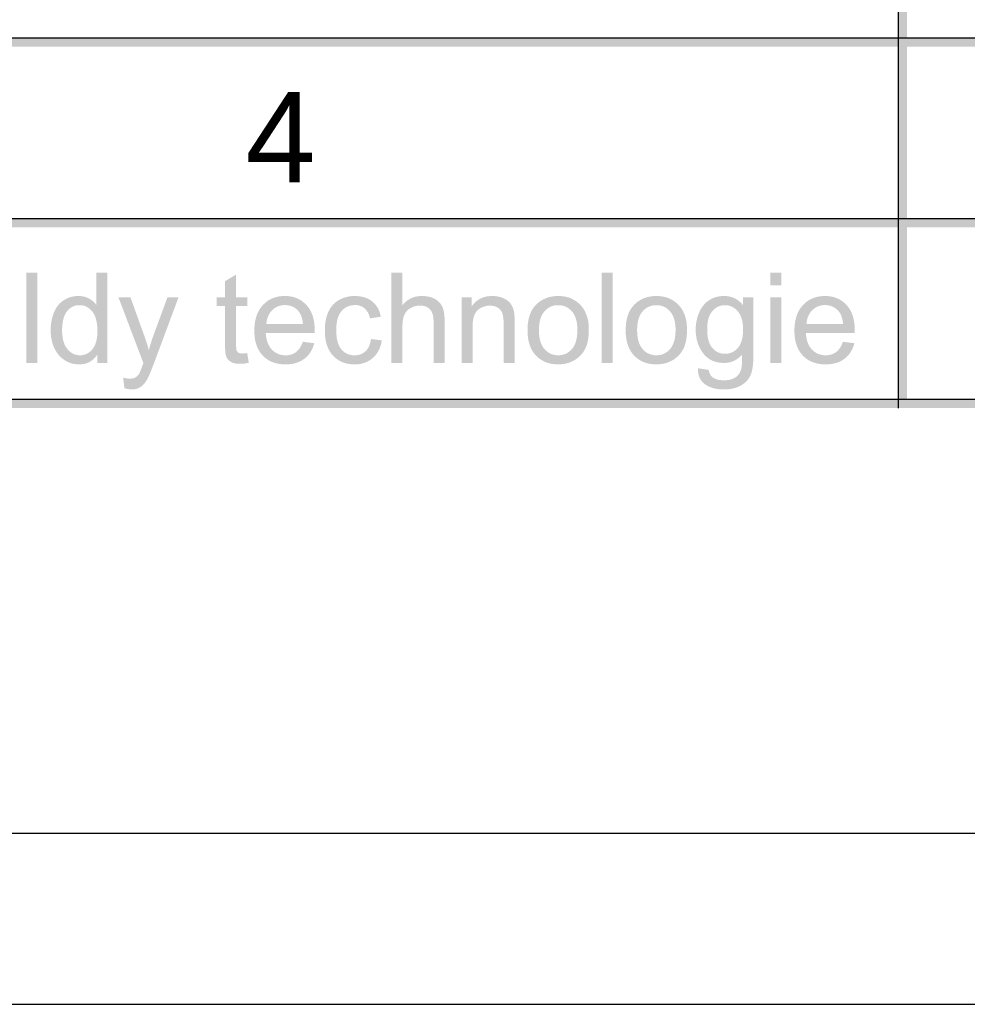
# Model space of a CAD drawing. Header units: millimetres. Extents: x 0 to 78750, y 0 to 63000.
# Tile 13 of 69: x 59898 to 61975, y 0 to 2158. Entities that reach past the tile are written whole.
import ezdxf
from ezdxf.enums import TextEntityAlignment as Align

# ---------------------------------------------------------------- set-up
doc = ezdxf.new("R2010")
doc.units = ezdxf.units.MM
doc.header["$LTSCALE"] = 1000
doc.layers.add('Stěna', color=7, linetype='Continuous', lineweight=35)
doc.styles.add('ARIAL', font='arial.ttf')

msp = doc.modelspace()

# ---------------------------------------------------------------- hatches: boundary and pattern name
at = {"layer": 'Stěna', "linetype": 'Continuous', "lineweight": -3, "transparency": 33554687}
h = msp.add_hatch(color=7, dxfattribs=at)
h.paths.add_polyline_path([(61843.6, 1306.9), (61823.7, 4474.9), (61843.6, 4474.9)], flags=16)
h.paths.add_polyline_path([(61843.6, 1306.9), (61823.7, 1306.9), (61823.7, 4474.9)], flags=16)
for points in [[(63631.5, 2118.7), (63631.5, 2098.9), (46546.6, 2098.9), (46546.6, 2118.7)], [(63631.5, 1722.7), (63631.5, 1702.9), (46546.6, 1702.9), (46546.6, 1722.7)], [(59912.9, 1405.9), (59912.9, 1603.9), (59937.2, 1603.9), (59937.2, 1405.9)], [(60396.9, 1427.6), (60400.4, 1406.1), (60397.8, 1405.6), (60395.4, 1405.2), (60392.9, 1404.8), (60390.7, 1404.5), (60388.4, 1404.2), (60386.2, 1404.1), (60384, 1404), (60382, 1404), (60378.7, 1404), (60375.8, 1404.2), (60372.9, 1404.5), (60370.3, 1405), (60367.7, 1405.5), (60365.5, 1406.3), (60363.3, 1407.1), (60361.5, 1408.2), (60359.7, 1409.2), (60358.1, 1410.4), (60356.6, 1411.6), (60355.3, 1413), (60354, 1414.4), (60353, 1415.9), (60352, 1417.5), (60351.3, 1419.2), (60350.9, 1420), (60350.6, 1421.1), (60350.3, 1422.2), (60350, 1423.5), (60349.7, 1424.9), (60349.5, 1426.4), (60349.2, 1428), (60349, 1429.8), (60348.9, 1431.6), (60348.7, 1433.6), (60348.6, 1435.6), (60348.5, 1437.9), (60348.4, 1440.2), (60348.4, 1442.7), (60348.3, 1445.2), (60348.3, 1447.9), (60348.3, 1530.6), (60330.3, 1530.6), (60330.3, 1549.4), (60348.3, 1549.4), (60348.3, 1585), (60372.6, 1599.6), (60372.6, 1549.4), (60396.9, 1549.4), (60396.9, 1530.6), (60372.6, 1530.6), (60372.6, 1446.5), (60372.6, 1443.9), (60372.7, 1441.8), (60372.8, 1439.6), (60372.9, 1437.9), (60373.1, 1436.3), (60373.3, 1435.1), (60373.6, 1433.8), (60373.9, 1433.1), (60374.5, 1431.6), (60375.6, 1430.4), (60376.6, 1429.2), (60378, 1428.4), (60378.8, 1427.9), (60379.6, 1427.6), (60380.5, 1427.3), (60381.5, 1427), (60382.6, 1426.8), (60383.8, 1426.7), (60385, 1426.6), (60386.3, 1426.6), (60387.3, 1426.6), (60388.5, 1426.7), (60389.6, 1426.7), (60391, 1426.9), (60392.3, 1427), (60393.8, 1427.2), (60395.3, 1427.4)], [(60712.9, 1405.9), (60712.9, 1603.9), (60737.2, 1603.9), (60737.2, 1532.9), (60739.3, 1535.3), (60741.6, 1537.5), (60743.9, 1539.6), (60746.3, 1541.5), (60748.7, 1543.4), (60751.2, 1544.9), (60753.8, 1546.4), (60756.5, 1547.7), (60759.1, 1548.9), (60762, 1549.8), (60764.8, 1550.8), (60767.8, 1551.4), (60770.7, 1552), (60773.8, 1552.3), (60776.9, 1552.6), (60780.2, 1552.6), (60784.1, 1552.6), (60787.9, 1552.2), (60791.6, 1551.8), (60795, 1551), (60798.5, 1550.3), (60801.7, 1549.1), (60804.9, 1547.9), (60807.8, 1546.3), (60810.8, 1544.8), (60813.3, 1542.9), (60815.8, 1541), (60817.9, 1538.9), (60820, 1536.7), (60821.7, 1534.2), (60823.4, 1531.7), (60824.7, 1529), (60825.3, 1527.6), (60825.8, 1526.1), (60826.4, 1524.5), (60826.9, 1522.8), (60827.3, 1521.1), (60827.7, 1519.3), (60828.1, 1517.4), (60828.5, 1515.4), (60828.8, 1513.4), (60829, 1511.2), (60829.2, 1509.1), (60829.4, 1506.7), (60829.6, 1504.4), (60829.6, 1501.9), (60829.7, 1499.5), (60829.7, 1496.8), (60829.7, 1405.9), (60805.4, 1405.9), (60805.4, 1496.8), (60805.4, 1499.1), (60805.3, 1501.2), (60805.2, 1503.3), (60804.9, 1505.3), (60804.7, 1507.3), (60804.3, 1509.1), (60803.9, 1510.9), (60803.4, 1512.6), (60803, 1514.2), (60802.3, 1515.7), (60801.7, 1517.2), (60801, 1518.6), (60800.2, 1519.9), (60799.4, 1521.1), (60798.5, 1522.3), (60797.5, 1523.3), (60796.5, 1524.4), (60795.4, 1525.3), (60794.4, 1526.2), (60793.2, 1527), (60792, 1527.7), (60790.7, 1528.4), (60789.4, 1529), (60788, 1529.6), (60786.6, 1530.1), (60785.1, 1530.5), (60783.6, 1530.9), (60782, 1531.1), (60780.4, 1531.4), (60778.7, 1531.5), (60777, 1531.6), (60775.2, 1531.6), (60772.5, 1531.6), (60769.8, 1531.3), (60767.2, 1530.9), (60764.7, 1530.2), (60762.1, 1529.5), (60759.7, 1528.5), (60757.2, 1527.4), (60754.8, 1526), (60752.5, 1524.6), (60750.4, 1523), (60748.4, 1521.3), (60746.7, 1519.4), (60745, 1517.5), (60743.6, 1515.4), (60742.3, 1513.2), (60741.3, 1510.8), (60740.3, 1508.4), (60739.5, 1505.6), (60738.7, 1502.7), (60738.2, 1499.4), (60737.7, 1496.1), (60737.5, 1492.4), (60737.2, 1488.6), (60737.2, 1484.4), (60737.2, 1405.9)], [(61173.7, 1405.9), (61173.7, 1603.9), (61198, 1603.9), (61198, 1405.9)], [(60127.7, 1350.8), (60125, 1373.7), (60126.9, 1373.1), (60128.8, 1372.7), (60130.7, 1372.3), (60132.4, 1372.1), (60134.1, 1371.8), (60135.7, 1371.7), (60137.4, 1371.5), (60138.8, 1371.5), (60140.9, 1371.5), (60142.7, 1371.7), (60144.5, 1371.9), (60146.1, 1372.2), (60147.7, 1372.5), (60149.2, 1373), (60150.6, 1373.5), (60151.8, 1374.2), (60153, 1374.9), (60154.1, 1375.7), (60155.2, 1376.5), (60156.2, 1377.5), (60157.2, 1378.4), (60158.1, 1379.5), (60159, 1380.6), (60159.7, 1381.8), (60160, 1382.2), (60160.4, 1382.9), (60160.7, 1383.5), (60161.1, 1384.3), (60161.4, 1385.1), (60161.9, 1386), (60162.3, 1387), (60162.7, 1388.1), (60163.2, 1389.3), (60163.7, 1390.6), (60164.2, 1391.9), (60164.8, 1393.3), (60165.3, 1394.8), (60165.9, 1396.4), (60166.5, 1398.1), (60167.2, 1399.9), (60167.5, 1400.9), (60168, 1402.4), (60168.6, 1403.9), (60169.3, 1405.8), (60114.8, 1549.4), (60141.1, 1549.4), (60170.9, 1466.6), (60173.8, 1458.7), (60176.4, 1450.5), (60179, 1442.2), (60181.3, 1433.5), (60183.4, 1441.7), (60185.9, 1449.7), (60188.4, 1457.8), (60191.3, 1465.8), (60222, 1549.4), (60246.3, 1549.4), (60191.9, 1403.4), (60190.8, 1400.5), (60189.7, 1397.8), (60188.7, 1395), (60187.7, 1392.6), (60186.7, 1390.1), (60185.8, 1387.8), (60184.9, 1385.6), (60184.1, 1383.5), (60183.2, 1381.5), (60182.4, 1379.7), (60181.6, 1377.9), (60180.9, 1376.3), (60180.2, 1374.8), (60179.5, 1373.4), (60178.8, 1372.1), (60178.2, 1371), (60176.6, 1368), (60174.8, 1365.4), (60173.1, 1362.8), (60171.2, 1360.6), (60169.4, 1358.4), (60167.4, 1356.6), (60165.4, 1354.8), (60163.3, 1353.4), (60161.2, 1352), (60158.9, 1351), (60156.7, 1349.9), (60154.2, 1349.2), (60151.7, 1348.5), (60149, 1348.2), (60146.2, 1347.8), (60143.3, 1347.8), (60141.6, 1347.8), (60139.7, 1348), (60137.9, 1348.2), (60135.9, 1348.6), (60134, 1348.9), (60131.9, 1349.5), (60129.8, 1350.1)], [(60668.2, 1458.4), (60692.1, 1455.3), (60691.6, 1452.2), (60690.9, 1449.3), (60690.2, 1446.4), (60689.4, 1443.6), (60688.5, 1440.9), (60687.4, 1438.3), (60686.4, 1435.7), (60685.1, 1433.3), (60683.9, 1430.9), (60682.4, 1428.7), (60681, 1426.4), (60679.3, 1424.3), (60677.7, 1422.3), (60675.9, 1420.3), (60674, 1418.4), (60672, 1416.7), (60670, 1415), (60667.9, 1413.4), (60665.7, 1411.9), (60663.5, 1410.6), (60661.2, 1409.3), (60658.9, 1408.2), (60656.5, 1407.1), (60654, 1406.2), (60651.6, 1405.4), (60649, 1404.7), (60646.4, 1404.1), (60643.7, 1403.6), (60641, 1403.2), (60638.1, 1403), (60635.3, 1402.8), (60632.4, 1402.8), (60628.7, 1402.8), (60625.2, 1403.1), (60621.7, 1403.4), (60618.4, 1404), (60615.1, 1404.6), (60611.9, 1405.5), (60608.8, 1406.4), (60605.8, 1407.6), (60602.9, 1408.8), (60600.1, 1410.3), (60597.3, 1411.8), (60594.7, 1413.6), (60592.1, 1415.4), (60589.7, 1417.5), (60587.3, 1419.6), (60585, 1422), (60582.8, 1424.4), (60580.8, 1427.1), (60578.9, 1429.7), (60577.2, 1432.7), (60575.5, 1435.6), (60574.1, 1438.8), (60572.7, 1442), (60571.6, 1445.4), (60570.5, 1448.8), (60569.7, 1452.6), (60568.8, 1456.3), (60568.2, 1460.2), (60567.7, 1464.2), (60567.4, 1468.4), (60567.1, 1472.7), (60567.1, 1477.1), (60567.1, 1483), (60567.6, 1488.4), (60568.1, 1493.8), (60569.1, 1498.9), (60570, 1504), (60571.5, 1508.7), (60572.9, 1513.4), (60574.8, 1517.8), (60575.8, 1520), (60576.9, 1522), (60578, 1524), (60579.2, 1525.9), (60580.4, 1527.9), (60581.7, 1529.6), (60583.1, 1531.4), (60584.5, 1533), (60586, 1534.7), (60587.6, 1536.1), (60589.2, 1537.7), (60590.9, 1539), (60592.6, 1540.4), (60594.5, 1541.6), (60596.3, 1542.8), (60598.3, 1543.9), (60602.2, 1546.1), (60606.3, 1547.7), (60610.4, 1549.3), (60614.7, 1550.4), (60619, 1551.5), (60623.4, 1552.1), (60627.9, 1552.6), (60632.5, 1552.6), (60635.5, 1552.6), (60638.2, 1552.4), (60641, 1552.2), (60643.7, 1551.9), (60646.3, 1551.5), (60648.9, 1551), (60651.4, 1550.4), (60653.8, 1549.7), (60656.2, 1548.9), (60658.4, 1548), (60660.7, 1547.1), (60662.8, 1546), (60664.9, 1544.9), (60666.9, 1543.6), (60668.9, 1542.3), (60670.8, 1540.8), (60672.6, 1539.3), (60674.3, 1537.7), (60676, 1536), (60677.5, 1534.3), (60679.1, 1532.5), (60680.4, 1530.5), (60681.8, 1528.6), (60683, 1526.5), (60684.2, 1524.4), (60685.2, 1522.1), (60686.2, 1519.9), (60687.1, 1517.5), (60687.9, 1515), (60688.6, 1512.5), (60689.3, 1509.9), (60689.8, 1507.2), (60666.1, 1503.6), (60665.3, 1507.2), (60664.1, 1510.4), (60662.9, 1513.5), (60661.5, 1516.3), (60660, 1519), (60658.1, 1521.3), (60656.3, 1523.5), (60654.2, 1525.4), (60652, 1527.2), (60649.7, 1528.6), (60647.3, 1530), (60644.7, 1530.9), (60642.1, 1531.8), (60639.3, 1532.2), (60636.5, 1532.7), (60633.5, 1532.7), (60631.2, 1532.7), (60629, 1532.5), (60626.8, 1532.3), (60624.7, 1531.9), (60622.6, 1531.5), (60620.7, 1530.8), (60618.7, 1530.2), (60616.8, 1529.4), (60615, 1528.6), (60613.2, 1527.5), (60611.5, 1526.5), (60609.8, 1525.3), (60608.2, 1524), (60606.6, 1522.6), (60605.1, 1521.2), (60603.7, 1519.5), (60602.2, 1517.9), (60601, 1516), (60599.7, 1514.1), (60598.6, 1512), (60597.6, 1509.8), (60596.7, 1507.5), (60595.8, 1505.1), (60595, 1502.5), (60594.3, 1499.9), (60593.8, 1497.1), (60593.3, 1494.2), (60592.9, 1491.1), (60592.5, 1488), (60592.4, 1484.7), (60592.2, 1481.4), (60592.2, 1477.8), (60592.2, 1474.2), (60592.4, 1470.8), (60592.5, 1467.5), (60592.9, 1464.3), (60593.2, 1461.2), (60593.7, 1458.4), (60594.3, 1455.5), (60595, 1452.9), (60595.6, 1450.2), (60596.5, 1447.8), (60597.4, 1445.5), (60598.4, 1443.3), (60599.5, 1441.2), (60600.7, 1439.3), (60601.9, 1437.4), (60603.3, 1435.8), (60604.6, 1434.2), (60606.1, 1432.7), (60607.6, 1431.3), (60609.2, 1430.1), (60610.8, 1428.8), (60612.5, 1427.8), (60614.2, 1426.8), (60616, 1426), (60617.8, 1425.1), (60619.7, 1424.5), (60621.7, 1423.9), (60623.7, 1423.5), (60625.7, 1423.1), (60627.8, 1422.9), (60629.9, 1422.7), (60632.2, 1422.7), (60634, 1422.7), (60635.7, 1422.8), (60637.4, 1423), (60639, 1423.2), (60640.7, 1423.5), (60642.3, 1423.9), (60643.8, 1424.3), (60645.3, 1424.9), (60646.8, 1425.4), (60648.2, 1426.1), (60649.6, 1426.8), (60651, 1427.6), (60652.3, 1428.4), (60653.6, 1429.4), (60654.9, 1430.4), (60656.1, 1431.5), (60657.3, 1432.5), (60658.4, 1433.8), (60659.5, 1435), (60660.4, 1436.4), (60661.4, 1437.8), (60662.3, 1439.4), (60663.2, 1440.9), (60663.9, 1442.6), (60664.7, 1444.3), (60665.3, 1446.1), (60666, 1447.9), (60666.5, 1449.9), (60667.1, 1451.9), (60667.5, 1454), (60667.9, 1456.2)], [(60866.7, 1405.9), (60866.7, 1549.4), (60888.6, 1549.4), (60888.6, 1529), (60890.6, 1532), (60892.7, 1534.6), (60894.9, 1537.2), (60897.4, 1539.4), (60899.8, 1541.6), (60902.4, 1543.4), (60905, 1545.2), (60907.9, 1546.7), (60910.7, 1548.2), (60913.8, 1549.3), (60916.9, 1550.4), (60920.2, 1551.1), (60923.5, 1551.9), (60927, 1552.2), (60930.5, 1552.6), (60934.2, 1552.6), (60937.4, 1552.6), (60940.6, 1552.3), (60943.7, 1552), (60946.6, 1551.5), (60949.6, 1550.9), (60952.5, 1550), (60955.3, 1549.1), (60958, 1548), (60960.7, 1546.8), (60963.1, 1545.4), (60965.5, 1544.1), (60967.5, 1542.6), (60969.6, 1541), (60971.2, 1539.3), (60972.9, 1537.6), (60974.3, 1535.7), (60975.6, 1533.8), (60976.8, 1531.8), (60977.9, 1529.7), (60978.9, 1527.5), (60979.8, 1525.2), (60980.6, 1522.8), (60981.3, 1520.4), (60981.9, 1517.8), (60982, 1516.9), (60982.2, 1515.9), (60982.3, 1514.9), (60982.4, 1513.8), (60982.6, 1512.6), (60982.7, 1511.3), (60982.8, 1510), (60982.9, 1508.5), (60982.9, 1507), (60983, 1505.4), (60983.1, 1503.7), (60983.1, 1501.9), (60983.2, 1500.1), (60983.2, 1498.2), (60983.2, 1496.2), (60983.2, 1494.1), (60983.2, 1405.9), (60958.9, 1405.9), (60958.9, 1493.1), (60958.9, 1496.9), (60958.7, 1500.1), (60958.6, 1503.3), (60958.2, 1506.1), (60957.8, 1508.9), (60957.3, 1511.2), (60956.8, 1513.5), (60956.1, 1515.4), (60955.4, 1517.2), (60954.4, 1518.8), (60953.4, 1520.5), (60952.1, 1522), (60950.9, 1523.4), (60949.3, 1524.7), (60947.8, 1526), (60946, 1527.1), (60944.2, 1528.2), (60942.2, 1529), (60940.3, 1529.8), (60938.2, 1530.4), (60936, 1530.9), (60933.8, 1531.2), (60931.5, 1531.5), (60929.1, 1531.5), (60927.1, 1531.5), (60925.3, 1531.3), (60923.4, 1531.2), (60921.6, 1530.9), (60919.8, 1530.6), (60918, 1530.1), (60916.3, 1529.6), (60914.6, 1529), (60912.9, 1528.4), (60911.3, 1527.6), (60909.7, 1526.9), (60908.2, 1525.9), (60906.6, 1525), (60905.2, 1523.9), (60903.7, 1522.9), (60902.3, 1521.6), (60900.9, 1520.4), (60899.6, 1518.9), (60898.4, 1517.4), (60897.3, 1515.6), (60896.3, 1513.8), (60895.4, 1511.8), (60894.5, 1509.7), (60893.8, 1507.4), (60893.1, 1505), (60892.6, 1502.4), (60892.1, 1499.8), (60891.7, 1496.9), (60891.3, 1494), (60891.2, 1490.8), (60891, 1487.7), (60891, 1484.2), (60891, 1405.9)], [(63631.5, 1326.7), (63631.5, 1306.9), (46546.6, 1306.9), (46546.6, 1326.7)]]:
    msp.add_hatch(color=7, dxfattribs=at).paths.add_polyline_path(points, flags=16)
h = msp.add_hatch(color=7, dxfattribs=at)
h.paths.add_polyline_path([(60068.1, 1405.9), (60068.1, 1424), (60066.4, 1421.4), (60064.4, 1419), (60062.5, 1416.7), (60060.4, 1414.7), (60058.3, 1412.7), (60056, 1411.1), (60053.7, 1409.4), (60051.2, 1408.1), (60048.7, 1406.7), (60046, 1405.8), (60043.3, 1404.7), (60040.4, 1404.1), (60037.5, 1403.4), (60034.4, 1403.1), (60031.2, 1402.8), (60027.9, 1402.8), (60025.8, 1402.8), (60023.7, 1402.9), (60021.6, 1403.1), (60019.5, 1403.4), (60017.5, 1403.6), (60015.5, 1404.1), (60013.4, 1404.5), (60011.5, 1405.1), (60009.5, 1405.7), (60007.6, 1406.4), (60005.6, 1407.2), (60003.8, 1408.1), (60001.9, 1409), (60000, 1410), (59998.2, 1411), (59996.4, 1412.2), (59994.6, 1413.4), (59992.9, 1414.7), (59991.2, 1416), (59989.6, 1417.4), (59988, 1418.8), (59986.5, 1420.3), (59985, 1421.9), (59983.6, 1423.5), (59982.2, 1425.2), (59980.9, 1427), (59979.6, 1428.7), (59978.4, 1430.6), (59977.3, 1432.5), (59976.2, 1434.5), (59975.1, 1436.5), (59974.1, 1438.6), (59972.1, 1442.8), (59970.6, 1447.4), (59969.2, 1451.9), (59968.2, 1456.8), (59967.2, 1461.7), (59966.7, 1466.9), (59966.2, 1472), (59966.2, 1477.6), (59966.2, 1482.9), (59966.6, 1488), (59967.1, 1493.2), (59968, 1498), (59968.9, 1502.9), (59970.2, 1507.5), (59971.6, 1512.1), (59973.3, 1516.5), (59974.2, 1518.7), (59975.2, 1520.7), (59976.2, 1522.8), (59977.4, 1524.7), (59978.5, 1526.7), (59979.7, 1528.5), (59980.9, 1530.3), (59982.3, 1531.9), (59983.6, 1533.6), (59985.1, 1535.2), (59986.5, 1536.7), (59988.1, 1538.1), (59989.6, 1539.6), (59991.3, 1540.8), (59993, 1542.1), (59994.8, 1543.3), (59996.6, 1544.5), (59998.4, 1545.5), (60000.2, 1546.5), (60002.1, 1547.4), (60004, 1548.2), (60006, 1549), (60007.9, 1549.7), (60009.9, 1550.3), (60011.9, 1550.9), (60014, 1551.3), (60016, 1551.7), (60018.1, 1552), (60020.2, 1552.3), (60022.4, 1552.5), (60024.5, 1552.6), (60026.7, 1552.6), (60030, 1552.6), (60033, 1552.3), (60036.1, 1551.9), (60039, 1551.3), (60041.9, 1550.6), (60044.6, 1549.5), (60047.3, 1548.5), (60049.8, 1547.2), (60052.3, 1545.8), (60054.6, 1544.2), (60056.9, 1542.7), (60059, 1540.9), (60061, 1539.1), (60062.8, 1537.1), (60064.7, 1535.1), (60066.2, 1532.9), (60066.2, 1603.9), (60090.5, 1603.9), (60090.5, 1405.9)], flags=16)
h.paths.add_polyline_path([(59991.2, 1477.5), (59991.2, 1474.1), (59991.4, 1470.9), (59991.6, 1467.6), (59992, 1464.6), (59992.3, 1461.6), (59992.9, 1458.8), (59993.4, 1456), (59994.1, 1453.5), (59994.9, 1450.9), (59995.8, 1448.5), (59996.7, 1446.2), (59997.8, 1444), (59998.9, 1441.9), (60000.1, 1440), (60001.4, 1438), (60002.9, 1436.3), (60004.3, 1434.6), (60005.8, 1433.1), (60007.3, 1431.6), (60008.9, 1430.4), (60010.5, 1429.1), (60012.2, 1428), (60013.8, 1426.9), (60015.5, 1426.1), (60017.2, 1425.2), (60019, 1424.6), (60020.8, 1424), (60022.6, 1423.5), (60024.5, 1423.1), (60026.4, 1422.9), (60028.3, 1422.7), (60030.3, 1422.7), (60032.3, 1422.7), (60034.2, 1422.9), (60036.1, 1423.1), (60038, 1423.5), (60039.8, 1423.9), (60041.6, 1424.5), (60043.3, 1425.1), (60045, 1425.9), (60046.7, 1426.8), (60048.3, 1427.8), (60050, 1428.8), (60051.5, 1430), (60053, 1431.2), (60054.5, 1432.7), (60056, 1434.1), (60057.4, 1435.7), (60058.8, 1437.4), (60060, 1439.2), (60061.2, 1441), (60062.2, 1443.1), (60063.3, 1445.2), (60064.2, 1447.4), (60065, 1449.7), (60065.7, 1452.2), (60066.4, 1454.7), (60066.9, 1457.4), (60067.5, 1460.1), (60067.8, 1463), (60068.2, 1465.9), (60068.3, 1469), (60068.5, 1472.2), (60068.5, 1475.5), (60068.5, 1479.2), (60068.3, 1482.6), (60068.2, 1486.1), (60067.8, 1489.3), (60067.5, 1492.5), (60066.9, 1495.4), (60066.4, 1498.4), (60065.7, 1501.1), (60065, 1503.8), (60064.1, 1506.2), (60063.2, 1508.7), (60062.1, 1510.9), (60061.1, 1513.1), (60059.8, 1515.1), (60058.6, 1517), (60057.2, 1518.8), (60055.7, 1520.5), (60054.2, 1522), (60052.7, 1523.5), (60051.2, 1524.8), (60049.6, 1526.1), (60047.9, 1527.2), (60046.2, 1528.2), (60044.5, 1529.1), (60042.8, 1530), (60040.9, 1530.6), (60039.1, 1531.3), (60037.2, 1531.7), (60035.3, 1532.1), (60033.3, 1532.3), (60031.3, 1532.5), (60029.2, 1532.5), (60027.2, 1532.5), (60025.2, 1532.3), (60023.3, 1532.1), (60021.4, 1531.7), (60019.6, 1531.3), (60017.8, 1530.7), (60016, 1530.1), (60014.3, 1529.2), (60012.6, 1528.4), (60011, 1527.4), (60009.4, 1526.3), (60007.9, 1525.1), (60006.4, 1523.9), (60004.9, 1522.4), (60003.5, 1521), (60002.1, 1519.3), (60000.8, 1517.6), (59999.6, 1515.8), (59998.4, 1513.9), (59997.4, 1511.7), (59996.3, 1509.6), (59995.5, 1507.2), (59994.6, 1504.8), (59994, 1502.2), (59993.3, 1499.6), (59992.8, 1496.8), (59992.3, 1493.9), (59991.9, 1490.8), (59991.6, 1487.8), (59991.4, 1484.4), (59991.2, 1481.1)])
h = msp.add_hatch(color=7, dxfattribs=at)
h.paths.add_polyline_path([(61543.4, 1576), (61543.4, 1603.9), (61567.7, 1603.9), (61567.7, 1576)], flags=16)
h.paths.add_polyline_path([(61543.4, 1405.9), (61543.4, 1549.4), (61567.7, 1549.4), (61567.7, 1405.9)], flags=16)
h = msp.add_hatch(color=7, dxfattribs=at)
h.paths.add_polyline_path([(60518.9, 1452.3), (60544, 1449.1), (60543.2, 1446.3), (60542.3, 1443.7), (60541.4, 1441.1), (60540.4, 1438.7), (60539.3, 1436.3), (60538.1, 1434), (60536.9, 1431.7), (60535.5, 1429.5), (60534.1, 1427.4), (60532.6, 1425.4), (60531.1, 1423.4), (60529.4, 1421.6), (60527.7, 1419.8), (60525.8, 1418.1), (60524, 1416.4), (60522, 1414.9), (60520, 1413.4), (60517.8, 1412.1), (60515.7, 1410.7), (60513.4, 1409.6), (60511.1, 1408.5), (60508.7, 1407.5), (60506.2, 1406.6), (60503.7, 1405.8), (60501.1, 1405), (60498.4, 1404.5), (60495.7, 1403.9), (60492.9, 1403.5), (60490, 1403.1), (60487, 1402.9), (60484, 1402.8), (60480.9, 1402.8), (60477, 1402.8), (60473.3, 1403.1), (60469.5, 1403.4), (60466, 1404), (60462.5, 1404.6), (60459.2, 1405.5), (60455.8, 1406.4), (60452.7, 1407.6), (60449.6, 1408.8), (60446.7, 1410.3), (60443.8, 1411.8), (60441.1, 1413.7), (60438.3, 1415.5), (60435.8, 1417.6), (60433.3, 1419.7), (60431, 1422.1), (60428.7, 1424.6), (60426.7, 1427.2), (60424.7, 1429.9), (60423, 1432.8), (60421.2, 1435.7), (60419.8, 1438.9), (60418.4, 1442), (60417.2, 1445.4), (60416.1, 1448.8), (60415.2, 1452.4), (60414.3, 1456.1), (60413.7, 1460), (60413.2, 1463.9), (60412.9, 1468), (60412.6, 1472.1), (60412.6, 1476.5), (60412.6, 1481), (60412.9, 1485.3), (60413.2, 1489.5), (60413.8, 1493.6), (60414.3, 1497.6), (60415.2, 1501.3), (60416.1, 1505.1), (60417.3, 1508.6), (60418.4, 1512.1), (60419.9, 1515.4), (60421.3, 1518.6), (60423.1, 1521.6), (60424.8, 1524.6), (60426.9, 1527.4), (60428.9, 1530.1), (60431.2, 1532.6), (60433.6, 1535.1), (60436.1, 1537.3), (60438.6, 1539.5), (60441.2, 1541.4), (60443.9, 1543.3), (60446.8, 1544.8), (60449.6, 1546.4), (60452.6, 1547.6), (60455.7, 1548.9), (60458.9, 1549.8), (60462, 1550.7), (60465.4, 1551.4), (60468.8, 1552), (60472.3, 1552.3), (60475.9, 1552.6), (60479.6, 1552.6), (60483.2, 1552.6), (60486.6, 1552.3), (60490, 1552), (60493.3, 1551.4), (60496.6, 1550.8), (60499.7, 1549.9), (60502.8, 1548.9), (60505.7, 1547.7), (60508.6, 1546.5), (60511.4, 1545), (60514.2, 1543.4), (60516.8, 1541.6), (60519.4, 1539.8), (60521.8, 1537.6), (60524.3, 1535.5), (60526.6, 1533), (60528.8, 1530.6), (60530.8, 1527.9), (60532.8, 1525.2), (60534.5, 1522.2), (60536.2, 1519.3), (60537.7, 1516.1), (60539.1, 1512.9), (60540.2, 1509.5), (60541.4, 1506), (60542.2, 1502.3), (60543.1, 1498.6), (60543.7, 1494.7), (60544.2, 1490.7), (60544.5, 1486.5), (60544.8, 1482.3), (60544.8, 1477.9), (60544.8, 1476.8), (60544.8, 1475.2), (60544.7, 1473.6), (60544.7, 1471.4), (60437.6, 1471.4), (60437.8, 1468.5), (60438.2, 1465.7), (60438.5, 1462.9), (60439, 1460.3), (60439.5, 1457.7), (60440.2, 1455.3), (60440.8, 1452.8), (60441.7, 1450.6), (60442.5, 1448.3), (60443.5, 1446.2), (60444.5, 1444.1), (60445.7, 1442.2), (60446.8, 1440.3), (60448.2, 1438.5), (60449.5, 1436.8), (60451, 1435.2), (60452.5, 1433.7), (60454.1, 1432.3), (60455.7, 1430.9), (60457.4, 1429.7), (60459.1, 1428.6), (60460.9, 1427.6), (60462.7, 1426.6), (60464.5, 1425.8), (60466.4, 1425), (60468.4, 1424.4), (60470.3, 1423.9), (60472.4, 1423.5), (60474.5, 1423.1), (60476.6, 1422.9), (60478.8, 1422.7), (60481, 1422.7), (60484.4, 1422.7), (60487.5, 1423.1), (60490.6, 1423.6), (60493.4, 1424.4), (60496.3, 1425.3), (60498.9, 1426.6), (60501.5, 1428), (60503.9, 1429.7), (60506.2, 1431.5), (60508.4, 1433.8), (60510.5, 1436.1), (60512.3, 1438.9), (60514.2, 1441.7), (60515.9, 1445.1), (60517.5, 1448.4)], flags=16)
h.paths.add_polyline_path([(60439, 1491.3), (60519.1, 1491.3), (60518.9, 1493.6), (60518.6, 1495.7), (60518.3, 1497.9), (60518, 1499.9), (60517.6, 1501.8), (60517.1, 1503.7), (60516.6, 1505.5), (60516, 1507.2), (60515.5, 1508.9), (60514.8, 1510.5), (60514.1, 1512.1), (60513.4, 1513.5), (60512.6, 1514.9), (60511.7, 1516.2), (60510.9, 1517.5), (60509.9, 1518.6), (60508.5, 1520.4), (60506.9, 1521.9), (60505.4, 1523.4), (60503.7, 1524.8), (60502, 1526.1), (60500.3, 1527.2), (60498.5, 1528.3), (60496.6, 1529.2), (60494.7, 1530), (60492.7, 1530.7), (60490.7, 1531.4), (60488.6, 1531.8), (60486.5, 1532.3), (60484.3, 1532.5), (60482.1, 1532.7), (60479.8, 1532.7), (60477.7, 1532.7), (60475.7, 1532.5), (60473.7, 1532.3), (60471.8, 1532), (60469.8, 1531.6), (60468, 1531.1), (60466.1, 1530.6), (60464.4, 1529.9), (60462.6, 1529.2), (60461, 1528.3), (60459.3, 1527.4), (60457.7, 1526.4), (60456.1, 1525.3), (60454.6, 1524.1), (60453.1, 1522.8), (60451.6, 1521.4), (60450.2, 1520), (60448.9, 1518.5), (60447.7, 1517), (60446.6, 1515.3), (60445.5, 1513.7), (60444.5, 1511.9), (60443.6, 1510.2), (60442.8, 1508.3), (60442, 1506.4), (60441.4, 1504.4), (60440.7, 1502.4), (60440.3, 1500.3), (60439.8, 1498.2), (60439.5, 1495.9), (60439.2, 1493.7)])
h = msp.add_hatch(color=7, dxfattribs=at)
h.paths.add_polyline_path([(61011.4, 1477.7), (61011.4, 1482.7), (61011.8, 1487.3), (61012.1, 1492), (61012.8, 1496.3), (61013.5, 1500.6), (61014.5, 1504.7), (61015.6, 1508.7), (61017, 1512.4), (61018.3, 1516), (61020.1, 1519.4), (61021.8, 1522.8), (61023.9, 1525.8), (61025.9, 1528.8), (61028.4, 1531.6), (61030.8, 1534.3), (61033.6, 1536.7), (61035.9, 1538.7), (61038.3, 1540.4), (61040.7, 1542.2), (61043.3, 1543.7), (61045.9, 1545.1), (61048.6, 1546.4), (61051.3, 1547.6), (61054.1, 1548.6), (61056.9, 1549.6), (61059.8, 1550.4), (61062.8, 1551.1), (61065.9, 1551.6), (61068.9, 1552.1), (61072.1, 1552.4), (61075.3, 1552.6), (61078.6, 1552.6), (61082.3, 1552.6), (61085.9, 1552.3), (61089.4, 1552), (61092.8, 1551.4), (61096.1, 1550.8), (61099.3, 1549.9), (61102.5, 1549), (61105.5, 1547.8), (61108.5, 1546.6), (61111.4, 1545), (61114.2, 1543.5), (61116.9, 1541.7), (61119.6, 1539.9), (61122.1, 1537.8), (61124.6, 1535.7), (61127, 1533.2), (61129.3, 1530.8), (61131.4, 1528.2), (61133.4, 1525.5), (61135.2, 1522.6), (61136.9, 1519.8), (61138.4, 1516.6), (61139.9, 1513.5), (61141, 1510.2), (61142.2, 1506.8), (61143.1, 1503.3), (61144, 1499.7), (61144.6, 1495.9), (61145.2, 1492.1), (61145.4, 1488), (61145.7, 1484), (61145.7, 1479.7), (61145.7, 1476.3), (61145.6, 1473), (61145.5, 1469.7), (61145.2, 1466.6), (61145, 1463.5), (61144.6, 1460.6), (61144.2, 1457.7), (61143.7, 1455), (61143.1, 1452.3), (61142.5, 1449.7), (61141.8, 1447.2), (61141.1, 1444.8), (61140.3, 1442.5), (61139.4, 1440.3), (61138.5, 1438.2), (61137.4, 1436.2), (61136.4, 1434.2), (61135.2, 1432.3), (61134.1, 1430.4), (61132.8, 1428.7), (61131.5, 1426.9), (61130.1, 1425.3), (61128.8, 1423.6), (61127.2, 1422.1), (61125.7, 1420.5), (61124.1, 1419.1), (61122.5, 1417.7), (61120.7, 1416.4), (61119, 1415), (61117.1, 1413.8), (61115.3, 1412.6), (61113.3, 1411.5), (61109.3, 1409.3), (61105.2, 1407.7), (61101, 1406), (61096.7, 1404.9), (61092.4, 1403.9), (61087.8, 1403.3), (61083.3, 1402.8), (61078.6, 1402.8), (61074.9, 1402.8), (61071.3, 1403.1), (61067.7, 1403.4), (61064.3, 1404), (61060.9, 1404.6), (61057.7, 1405.5), (61054.5, 1406.4), (61051.4, 1407.6), (61048.4, 1408.8), (61045.5, 1410.3), (61042.7, 1411.8), (61040, 1413.6), (61037.3, 1415.4), (61034.8, 1417.5), (61032.3, 1419.7), (61030, 1422.1), (61027.7, 1424.5), (61025.6, 1427.2), (61023.6, 1429.8), (61021.9, 1432.8), (61020.1, 1435.7), (61018.7, 1438.9), (61017.2, 1442.1), (61016.1, 1445.6), (61014.9, 1449.1), (61014, 1452.8), (61013.2, 1456.6), (61012.6, 1460.6), (61012, 1464.6), (61011.7, 1468.9), (61011.4, 1473.1)], flags=16)
h.paths.add_polyline_path([(61036.5, 1477.7), (61036.5, 1474.2), (61036.7, 1471), (61036.8, 1467.8), (61037.2, 1464.8), (61037.6, 1461.7), (61038.2, 1459), (61038.7, 1456.2), (61039.5, 1453.6), (61040.2, 1451), (61041.2, 1448.6), (61042.1, 1446.3), (61043.2, 1444.1), (61044.3, 1442), (61045.7, 1440), (61047, 1438.1), (61048.5, 1436.4), (61050, 1434.7), (61051.6, 1433.2), (61053.2, 1431.7), (61054.8, 1430.4), (61056.5, 1429.1), (61058.3, 1428), (61060.1, 1427), (61062, 1426.1), (61063.9, 1425.3), (61065.9, 1424.6), (61067.9, 1424), (61069.9, 1423.5), (61072, 1423.1), (61074.2, 1422.9), (61076.4, 1422.7), (61078.6, 1422.7), (61080.9, 1422.7), (61083.1, 1422.9), (61085.2, 1423.1), (61087.3, 1423.5), (61089.4, 1424), (61091.3, 1424.6), (61093.3, 1425.3), (61095.2, 1426.1), (61097.1, 1427), (61098.8, 1428.1), (61100.6, 1429.1), (61102.3, 1430.4), (61104, 1431.7), (61105.6, 1433.2), (61107.2, 1434.7), (61108.7, 1436.5), (61110.2, 1438.2), (61111.5, 1440.1), (61112.8, 1442.1), (61113.9, 1444.3), (61115.1, 1446.4), (61116, 1448.8), (61116.9, 1451.2), (61117.7, 1453.9), (61118.4, 1456.5), (61119, 1459.3), (61119.6, 1462.2), (61119.9, 1465.3), (61120.3, 1468.4), (61120.5, 1471.7), (61120.7, 1475), (61120.7, 1478.5), (61120.7, 1481.8), (61120.5, 1484.9), (61120.3, 1488.1), (61119.9, 1491), (61119.6, 1493.9), (61119, 1496.6), (61118.4, 1499.4), (61117.7, 1501.9), (61116.9, 1504.4), (61116, 1506.7), (61115, 1509), (61113.9, 1511.2), (61112.8, 1513.3), (61111.5, 1515.2), (61110.1, 1517.1), (61108.6, 1518.8), (61107.1, 1520.5), (61105.5, 1522), (61103.9, 1523.5), (61102.2, 1524.8), (61100.5, 1526.1), (61098.8, 1527.2), (61097, 1528.3), (61095.1, 1529.1), (61093.2, 1530), (61091.3, 1530.6), (61089.3, 1531.3), (61087.2, 1531.7), (61085.2, 1532.1), (61083, 1532.3), (61080.9, 1532.5), (61078.6, 1532.5), (61076.4, 1532.5), (61074.2, 1532.3), (61072, 1532.1), (61069.9, 1531.7), (61067.9, 1531.3), (61065.9, 1530.6), (61063.9, 1530), (61062, 1529.1), (61060.1, 1528.3), (61058.3, 1527.2), (61056.5, 1526.1), (61054.8, 1524.9), (61053.2, 1523.6), (61051.6, 1522.1), (61050, 1520.6), (61048.5, 1518.9), (61047, 1517.2), (61045.7, 1515.3), (61044.3, 1513.3), (61043.2, 1511.2), (61042.1, 1509.1), (61041.2, 1506.7), (61040.2, 1504.3), (61039.5, 1501.8), (61038.7, 1499.2), (61038.2, 1496.4), (61037.6, 1493.6), (61037.2, 1490.6), (61036.8, 1487.6), (61036.7, 1484.4), (61036.5, 1481.1)])
h = msp.add_hatch(color=7, dxfattribs=at)
h.paths.add_polyline_path([(61226.6, 1477.7), (61226.6, 1482.7), (61227, 1487.3), (61227.3, 1492), (61228, 1496.3), (61228.7, 1500.6), (61229.7, 1504.7), (61230.8, 1508.7), (61232.2, 1512.4), (61233.5, 1516), (61235.3, 1519.4), (61237, 1522.8), (61239.1, 1525.8), (61241.2, 1528.8), (61243.6, 1531.6), (61246, 1534.3), (61248.8, 1536.7), (61251.1, 1538.7), (61253.5, 1540.4), (61256, 1542.2), (61258.5, 1543.7), (61261.1, 1545.1), (61263.8, 1546.4), (61266.5, 1547.6), (61269.3, 1548.6), (61272.1, 1549.6), (61275, 1550.4), (61278, 1551.1), (61281.1, 1551.6), (61284.1, 1552.1), (61287.3, 1552.4), (61290.5, 1552.6), (61293.9, 1552.6), (61297.5, 1552.6), (61301.1, 1552.3), (61304.6, 1552), (61308, 1551.4), (61311.3, 1550.8), (61314.5, 1549.9), (61317.7, 1549), (61320.7, 1547.8), (61323.7, 1546.6), (61326.6, 1545), (61329.4, 1543.5), (61332.1, 1541.7), (61334.8, 1539.9), (61337.3, 1537.8), (61339.8, 1535.7), (61342.2, 1533.2), (61344.5, 1530.8), (61346.6, 1528.2), (61348.6, 1525.5), (61350.4, 1522.6), (61352.1, 1519.8), (61353.6, 1516.6), (61355.1, 1513.5), (61356.2, 1510.2), (61357.4, 1506.8), (61358.3, 1503.3), (61359.2, 1499.7), (61359.8, 1495.9), (61360.4, 1492.1), (61360.6, 1488), (61360.9, 1484), (61360.9, 1479.7), (61360.9, 1476.3), (61360.8, 1473), (61360.7, 1469.7), (61360.4, 1466.6), (61360.2, 1463.5), (61359.8, 1460.6), (61359.4, 1457.7), (61358.9, 1455), (61358.3, 1452.3), (61357.7, 1449.7), (61357, 1447.2), (61356.3, 1444.8), (61355.5, 1442.5), (61354.6, 1440.3), (61353.7, 1438.2), (61352.6, 1436.2), (61351.6, 1434.2), (61350.4, 1432.3), (61349.3, 1430.4), (61348, 1428.7), (61346.7, 1426.9), (61345.3, 1425.3), (61344, 1423.6), (61342.4, 1422.1), (61340.9, 1420.5), (61339.3, 1419.1), (61337.7, 1417.7), (61335.9, 1416.4), (61334.2, 1415), (61332.3, 1413.8), (61330.5, 1412.6), (61328.5, 1411.5), (61324.5, 1409.3), (61320.4, 1407.7), (61316.2, 1406), (61311.9, 1404.9), (61307.6, 1403.9), (61303, 1403.3), (61298.5, 1402.8), (61293.9, 1402.8), (61290.1, 1402.8), (61286.5, 1403.1), (61282.9, 1403.4), (61279.5, 1404), (61276.1, 1404.6), (61272.9, 1405.5), (61269.7, 1406.4), (61266.6, 1407.6), (61263.6, 1408.8), (61260.7, 1410.3), (61257.9, 1411.8), (61255.2, 1413.6), (61252.5, 1415.4), (61250, 1417.5), (61247.5, 1419.7), (61245.2, 1422.1), (61242.9, 1424.5), (61240.8, 1427.2), (61238.8, 1429.8), (61237.1, 1432.8), (61235.3, 1435.7), (61233.9, 1438.9), (61232.4, 1442.1), (61231.3, 1445.6), (61230.1, 1449.1), (61229.2, 1452.8), (61228.4, 1456.6), (61227.8, 1460.6), (61227.2, 1464.6), (61226.9, 1468.9), (61226.6, 1473.1)], flags=16)
h.paths.add_polyline_path([(61251.7, 1477.7), (61251.7, 1474.2), (61251.9, 1471), (61252.1, 1467.8), (61252.4, 1464.8), (61252.8, 1461.7), (61253.4, 1459), (61253.9, 1456.2), (61254.7, 1453.6), (61255.4, 1451), (61256.4, 1448.6), (61257.3, 1446.3), (61258.4, 1444.1), (61259.5, 1442), (61260.9, 1440), (61262.2, 1438.1), (61263.7, 1436.4), (61265.2, 1434.7), (61266.8, 1433.2), (61268.4, 1431.7), (61270, 1430.4), (61271.7, 1429.1), (61273.5, 1428), (61275.3, 1427), (61277.2, 1426.1), (61279.1, 1425.3), (61281.1, 1424.6), (61283.1, 1424), (61285.1, 1423.5), (61287.2, 1423.1), (61289.4, 1422.9), (61291.6, 1422.7), (61293.9, 1422.7), (61296.1, 1422.7), (61298.3, 1422.9), (61300.4, 1423.1), (61302.5, 1423.5), (61304.6, 1424), (61306.5, 1424.6), (61308.5, 1425.3), (61310.4, 1426.1), (61312.3, 1427), (61314, 1428.1), (61315.8, 1429.1), (61317.5, 1430.4), (61319.2, 1431.7), (61320.8, 1433.2), (61322.4, 1434.7), (61323.9, 1436.5), (61325.4, 1438.2), (61326.7, 1440.1), (61328, 1442.1), (61329.1, 1444.3), (61330.3, 1446.4), (61331.2, 1448.8), (61332.1, 1451.2), (61332.9, 1453.9), (61333.6, 1456.5), (61334.2, 1459.3), (61334.8, 1462.2), (61335.1, 1465.3), (61335.5, 1468.4), (61335.7, 1471.7), (61335.9, 1475), (61335.9, 1478.5), (61335.9, 1481.8), (61335.7, 1484.9), (61335.5, 1488.1), (61335.1, 1491), (61334.8, 1493.9), (61334.2, 1496.6), (61333.6, 1499.4), (61332.9, 1501.9), (61332.1, 1504.4), (61331.2, 1506.7), (61330.2, 1509), (61329.1, 1511.2), (61328, 1513.3), (61326.7, 1515.2), (61325.3, 1517.1), (61323.8, 1518.8), (61322.3, 1520.5), (61320.7, 1522), (61319.1, 1523.5), (61317.4, 1524.8), (61315.7, 1526.1), (61314, 1527.2), (61312.2, 1528.3), (61310.3, 1529.1), (61308.4, 1530), (61306.5, 1530.6), (61304.5, 1531.3), (61302.4, 1531.7), (61300.4, 1532.1), (61298.2, 1532.3), (61296.1, 1532.5), (61293.9, 1532.5), (61291.6, 1532.5), (61289.4, 1532.3), (61287.2, 1532.1), (61285.1, 1531.7), (61283.1, 1531.3), (61281.1, 1530.6), (61279.1, 1530), (61277.2, 1529.1), (61275.3, 1528.3), (61273.5, 1527.2), (61271.7, 1526.1), (61270, 1524.9), (61268.4, 1523.6), (61266.8, 1522.1), (61265.2, 1520.6), (61263.7, 1518.9), (61262.2, 1517.2), (61260.9, 1515.3), (61259.5, 1513.3), (61258.4, 1511.2), (61257.3, 1509.1), (61256.4, 1506.7), (61255.4, 1504.3), (61254.7, 1501.8), (61253.9, 1499.2), (61253.4, 1496.4), (61252.8, 1493.6), (61252.4, 1490.6), (61252.1, 1487.6), (61251.9, 1484.4), (61251.7, 1481.1)])
h = msp.add_hatch(color=7, dxfattribs=at)
h.paths.add_polyline_path([(61385, 1394.2), (61408.7, 1390.7), (61409, 1387.9), (61409.7, 1385.6), (61410.4, 1383.2), (61411.5, 1381.2), (61412.5, 1379.2), (61413.9, 1377.6), (61415.2, 1375.9), (61416.9, 1374.7), (61419.2, 1373), (61421.8, 1371.7), (61424.5, 1370.4), (61427.6, 1369.6), (61430.7, 1368.7), (61434.2, 1368.3), (61437.7, 1367.9), (61441.6, 1367.9), (61443.7, 1367.9), (61445.7, 1368), (61447.7, 1368.1), (61449.6, 1368.3), (61451.4, 1368.5), (61453.2, 1368.8), (61454.9, 1369.2), (61456.6, 1369.6), (61458.2, 1370), (61459.7, 1370.5), (61461.2, 1371.1), (61462.6, 1371.7), (61464, 1372.3), (61465.3, 1373.1), (61466.5, 1373.8), (61467.7, 1374.6), (61470, 1376.3), (61471.9, 1378.3), (61473.8, 1380.4), (61475.4, 1382.7), (61476.9, 1385.1), (61478.1, 1387.8), (61479.3, 1390.5), (61480.1, 1393.5), (61480.3, 1394.4), (61480.5, 1395.6), (61480.8, 1396.8), (61480.9, 1398.2), (61481.1, 1399.7), (61481.2, 1401.4), (61481.4, 1403.1), (61481.5, 1405), (61481.6, 1406.9), (61481.7, 1409.1), (61481.8, 1411.3), (61481.8, 1413.8), (61481.9, 1416.3), (61481.9, 1419), (61481.9, 1421.7), (61481.9, 1424.6), (61479.9, 1422.3), (61477.8, 1420.3), (61475.6, 1418.2), (61473.4, 1416.5), (61471.2, 1414.7), (61468.8, 1413.2), (61466.5, 1411.8), (61464, 1410.6), (61461.5, 1409.4), (61458.9, 1408.6), (61456.3, 1407.7), (61453.6, 1407.1), (61450.8, 1406.5), (61448, 1406.2), (61445.1, 1405.9), (61442.2, 1405.9), (61438.5, 1405.9), (61435, 1406.3), (61431.5, 1406.6), (61428.2, 1407.3), (61424.9, 1407.9), (61421.8, 1408.9), (61418.8, 1409.9), (61415.9, 1411.3), (61413, 1412.6), (61410.4, 1414.3), (61407.7, 1415.9), (61405.3, 1417.9), (61402.9, 1419.9), (61400.6, 1422.3), (61398.4, 1424.6), (61396.4, 1427.3), (61394.3, 1429.9), (61392.6, 1432.7), (61390.8, 1435.5), (61389.3, 1438.5), (61387.7, 1441.4), (61386.5, 1444.5), (61385.2, 1447.5), (61384.2, 1450.7), (61383.2, 1453.9), (61382.4, 1457.3), (61381.7, 1460.6), (61381.2, 1464.1), (61380.7, 1467.5), (61380.4, 1471.1), (61380.1, 1474.7), (61380.1, 1478.5), (61380.1, 1483.6), (61380.6, 1488.5), (61381.1, 1493.5), (61382, 1498.2), (61382.9, 1502.9), (61384.3, 1507.5), (61385.7, 1512), (61387.6, 1516.3), (61388.5, 1518.5), (61389.5, 1520.6), (61390.6, 1522.6), (61391.7, 1524.5), (61392.8, 1526.5), (61394.1, 1528.3), (61395.3, 1530.1), (61396.7, 1531.7), (61398, 1533.4), (61399.5, 1535), (61400.9, 1536.5), (61402.5, 1537.9), (61404, 1539.4), (61405.7, 1540.7), (61407.4, 1542), (61409.1, 1543.2), (61410.9, 1544.3), (61412.7, 1545.4), (61414.6, 1546.4), (61416.5, 1547.3), (61418.4, 1548.2), (61420.4, 1548.9), (61422.4, 1549.7), (61424.5, 1550.3), (61426.5, 1550.8), (61428.7, 1551.3), (61430.8, 1551.7), (61433.1, 1552), (61435.3, 1552.3), (61437.6, 1552.5), (61439.9, 1552.6), (61442.3, 1552.6), (61445.4, 1552.6), (61448.5, 1552.3), (61451.5, 1552), (61454.4, 1551.3), (61457.3, 1550.7), (61460.1, 1549.7), (61462.8, 1548.8), (61465.4, 1547.5), (61468, 1546.2), (61470.5, 1544.6), (61473, 1543), (61475.3, 1541.1), (61477.7, 1539.1), (61479.9, 1536.9), (61482.1, 1534.7), (61484.1, 1532.1), (61484.1, 1549.4), (61506.6, 1549.4), (61506.6, 1425.5), (61506.6, 1421.3), (61506.5, 1417.4), (61506.4, 1413.5), (61506.2, 1410), (61506, 1406.4), (61505.7, 1403.1), (61505.3, 1399.8), (61504.9, 1396.9), (61504.5, 1393.9), (61504, 1391.2), (61503.4, 1388.6), (61502.8, 1386.2), (61502.1, 1383.9), (61501.4, 1381.8), (61500.6, 1379.8), (61499.8, 1378), (61498.9, 1376.3), (61498, 1374.6), (61497, 1372.9), (61495.9, 1371.4), (61494.8, 1369.8), (61493.6, 1368.4), (61492.3, 1366.9), (61491, 1365.5), (61489.6, 1364.1), (61488.1, 1362.8), (61486.7, 1361.5), (61485.1, 1360.3), (61483.5, 1359.2), (61481.7, 1358), (61480, 1356.9), (61478.2, 1355.9), (61476.3, 1354.9), (61474.4, 1354), (61472.4, 1353.1), (61470.3, 1352.4), (61468.3, 1351.6), (61466.1, 1351), (61463.9, 1350.4), (61461.7, 1349.9), (61459.4, 1349.3), (61457, 1349), (61454.6, 1348.6), (61452.1, 1348.3), (61449.6, 1348.1), (61447, 1348), (61444.5, 1347.8), (61441.7, 1347.8), (61438.5, 1347.8), (61435.5, 1348), (61432.4, 1348.2), (61429.5, 1348.5), (61426.6, 1348.9), (61423.9, 1349.4), (61421.1, 1350), (61418.5, 1350.7), (61415.9, 1351.4), (61413.5, 1352.3), (61411.1, 1353.2), (61408.8, 1354.3), (61406.5, 1355.4), (61404.4, 1356.7), (61402.2, 1357.9), (61400.3, 1359.4), (61398.3, 1360.8), (61396.6, 1362.4), (61394.8, 1364.1), (61393.4, 1365.9), (61391.9, 1367.7), (61390.7, 1369.7), (61389.5, 1371.7), (61388.5, 1373.8), (61387.6, 1376), (61386.9, 1378.4), (61386.2, 1380.7), (61385.7, 1383.3), (61385.3, 1385.8), (61385.1, 1388.5), (61384.9, 1391.3)], flags=16)
h.paths.add_polyline_path([(61405.2, 1480.2), (61405.2, 1476.7), (61405.4, 1473.4), (61405.6, 1470.1), (61405.9, 1467), (61406.3, 1464), (61406.8, 1461.2), (61407.3, 1458.4), (61408, 1455.8), (61408.7, 1453.2), (61409.6, 1450.9), (61410.5, 1448.5), (61411.5, 1446.4), (61412.5, 1444.3), (61413.8, 1442.5), (61415, 1440.6), (61416.4, 1439), (61417.8, 1437.4), (61419.3, 1435.9), (61420.8, 1434.5), (61422.3, 1433.3), (61423.9, 1432.1), (61425.6, 1431.1), (61427.3, 1430.1), (61429, 1429.2), (61430.8, 1428.4), (61432.6, 1427.8), (61434.4, 1427.2), (61436.4, 1426.8), (61438.3, 1426.4), (61440.3, 1426.2), (61442.3, 1426), (61444.4, 1426), (61446.5, 1426), (61448.5, 1426.2), (61450.6, 1426.4), (61452.5, 1426.8), (61454.4, 1427.2), (61456.2, 1427.8), (61458.1, 1428.4), (61459.8, 1429.2), (61461.6, 1430), (61463.2, 1431), (61464.9, 1432.1), (61466.5, 1433.3), (61468.1, 1434.5), (61469.6, 1435.9), (61471.1, 1437.3), (61472.5, 1438.9), (61473.9, 1440.5), (61475.2, 1442.4), (61476.4, 1444.2), (61477.5, 1446.3), (61478.5, 1448.4), (61479.4, 1450.7), (61480.3, 1453), (61481, 1455.5), (61481.7, 1458), (61482.2, 1460.8), (61482.8, 1463.5), (61483.1, 1466.5), (61483.5, 1469.5), (61483.7, 1472.7), (61483.8, 1476), (61483.8, 1479.4), (61483.8, 1482.7), (61483.6, 1485.8), (61483.5, 1488.9), (61483.1, 1491.8), (61482.7, 1494.7), (61482.2, 1497.4), (61481.6, 1500), (61480.9, 1502.5), (61480.2, 1505), (61479.3, 1507.3), (61478.4, 1509.6), (61477.3, 1511.7), (61476.2, 1513.7), (61474.9, 1515.6), (61473.6, 1517.5), (61472.2, 1519.2), (61470.7, 1520.8), (61469.2, 1522.3), (61467.6, 1523.8), (61466, 1525), (61464.4, 1526.3), (61462.7, 1527.3), (61461.1, 1528.4), (61459.3, 1529.2), (61457.5, 1530), (61455.7, 1530.7), (61453.9, 1531.3), (61452, 1531.7), (61450.1, 1532.1), (61448.1, 1532.3), (61446.1, 1532.5), (61444, 1532.5), (61442, 1532.5), (61440.1, 1532.3), (61438.1, 1532.1), (61436.3, 1531.7), (61434.4, 1531.3), (61432.6, 1530.7), (61430.8, 1530.1), (61429.1, 1529.3), (61427.4, 1528.4), (61425.7, 1527.4), (61424.1, 1526.4), (61422.5, 1525.1), (61420.9, 1523.9), (61419.4, 1522.4), (61417.9, 1521), (61416.5, 1519.4), (61415.1, 1517.7), (61413.9, 1515.9), (61412.6, 1514), (61411.6, 1512), (61410.5, 1509.9), (61409.6, 1507.7), (61408.7, 1505.4), (61408, 1503), (61407.3, 1500.5), (61406.8, 1497.9), (61406.3, 1495.2), (61405.9, 1492.4), (61405.6, 1489.6), (61405.4, 1486.5), (61405.2, 1483.5)])
h = msp.add_hatch(color=7, dxfattribs=at)
h.paths.add_polyline_path([(61702.8, 1452.3), (61727.9, 1449.1), (61727.2, 1446.3), (61726.3, 1443.7), (61725.4, 1441.1), (61724.3, 1438.7), (61723.2, 1436.3), (61722, 1434), (61720.8, 1431.7), (61719.4, 1429.5), (61718.1, 1427.4), (61716.5, 1425.4), (61715, 1423.4), (61713.3, 1421.6), (61711.6, 1419.8), (61709.8, 1418.1), (61707.9, 1416.4), (61705.9, 1414.9), (61703.9, 1413.4), (61701.7, 1412.1), (61699.6, 1410.7), (61697.3, 1409.6), (61695, 1408.5), (61692.6, 1407.5), (61690.2, 1406.6), (61687.6, 1405.8), (61685, 1405), (61682.3, 1404.5), (61679.6, 1403.9), (61676.8, 1403.5), (61673.9, 1403.1), (61670.9, 1402.9), (61668, 1402.8), (61664.8, 1402.8), (61660.9, 1402.8), (61657.2, 1403.1), (61653.5, 1403.4), (61649.9, 1404), (61646.4, 1404.6), (61643.1, 1405.5), (61639.8, 1406.4), (61636.6, 1407.6), (61633.5, 1408.8), (61630.6, 1410.3), (61627.7, 1411.8), (61625, 1413.7), (61622.3, 1415.5), (61619.8, 1417.6), (61617.3, 1419.7), (61614.9, 1422.1), (61612.6, 1424.6), (61610.6, 1427.2), (61608.6, 1429.9), (61606.9, 1432.8), (61605.2, 1435.7), (61603.7, 1438.9), (61602.3, 1442), (61601.1, 1445.4), (61600, 1448.8), (61599.1, 1452.4), (61598.2, 1456.1), (61597.7, 1460), (61597.1, 1463.9), (61596.8, 1468), (61596.5, 1472.1), (61596.5, 1476.5), (61596.5, 1481), (61596.8, 1485.3), (61597.1, 1489.5), (61597.7, 1493.6), (61598.3, 1497.6), (61599.1, 1501.3), (61600, 1505.1), (61601.2, 1508.6), (61602.3, 1512.1), (61603.8, 1515.4), (61605.2, 1518.6), (61607, 1521.6), (61608.7, 1524.6), (61610.8, 1527.4), (61612.8, 1530.1), (61615.2, 1532.6), (61617.5, 1535.1), (61620, 1537.3), (61622.5, 1539.5), (61625.2, 1541.4), (61627.8, 1543.3), (61630.7, 1544.8), (61633.5, 1546.4), (61636.6, 1547.6), (61639.6, 1548.9), (61642.8, 1549.8), (61646, 1550.7), (61649.3, 1551.4), (61652.7, 1552), (61656.2, 1552.3), (61659.8, 1552.6), (61663.5, 1552.6), (61667.1, 1552.6), (61670.5, 1552.3), (61674, 1552), (61677.2, 1551.4), (61680.5, 1550.8), (61683.6, 1549.9), (61686.7, 1548.9), (61689.6, 1547.7), (61692.6, 1546.5), (61695.3, 1545), (61698.1, 1543.4), (61700.7, 1541.6), (61703.3, 1539.8), (61705.8, 1537.6), (61708.2, 1535.5), (61710.5, 1533), (61712.8, 1530.6), (61714.8, 1527.9), (61716.8, 1525.2), (61718.5, 1522.2), (61720.2, 1519.3), (61721.6, 1516.1), (61723, 1512.9), (61724.2, 1509.5), (61725.3, 1506), (61726.1, 1502.3), (61727, 1498.6), (61727.6, 1494.7), (61728.1, 1490.7), (61728.4, 1486.5), (61728.7, 1482.3), (61728.7, 1477.9), (61728.7, 1476.8), (61728.7, 1475.2), (61728.6, 1473.6), (61728.6, 1471.4), (61621.6, 1471.4), (61621.7, 1468.5), (61622.1, 1465.7), (61622.4, 1462.9), (61622.9, 1460.3), (61623.4, 1457.7), (61624.1, 1455.3), (61624.7, 1452.8), (61625.6, 1450.6), (61626.4, 1448.3), (61627.4, 1446.2), (61628.4, 1444.1), (61629.6, 1442.2), (61630.8, 1440.3), (61632.1, 1438.5), (61633.4, 1436.8), (61634.9, 1435.2), (61636.5, 1433.7), (61638, 1432.3), (61639.6, 1430.9), (61641.3, 1429.7), (61643, 1428.6), (61644.8, 1427.6), (61646.6, 1426.6), (61648.5, 1425.8), (61650.3, 1425), (61652.3, 1424.4), (61654.3, 1423.9), (61656.3, 1423.5), (61658.4, 1423.1), (61660.6, 1422.9), (61662.7, 1422.7), (61664.9, 1422.7), (61668.3, 1422.7), (61671.4, 1423.1), (61674.5, 1423.6), (61677.4, 1424.4), (61680.2, 1425.3), (61682.8, 1426.6), (61685.4, 1428), (61687.8, 1429.7), (61690.2, 1431.5), (61692.3, 1433.8), (61694.4, 1436.1), (61696.3, 1438.9), (61698.1, 1441.7), (61699.8, 1445.1), (61701.4, 1448.4)], flags=16)
h.paths.add_polyline_path([(61622.9, 1491.3), (61703.1, 1491.3), (61702.9, 1493.6), (61702.6, 1495.7), (61702.3, 1497.9), (61701.9, 1499.9), (61701.5, 1501.8), (61701, 1503.7), (61700.5, 1505.5), (61700, 1507.2), (61699.4, 1508.9), (61698.7, 1510.5), (61698, 1512.1), (61697.3, 1513.5), (61696.5, 1514.9), (61695.7, 1516.2), (61694.8, 1517.5), (61693.9, 1518.6), (61692.4, 1520.4), (61690.9, 1521.9), (61689.3, 1523.4), (61687.6, 1524.8), (61686, 1526.1), (61684.2, 1527.2), (61682.4, 1528.3), (61680.5, 1529.2), (61678.6, 1530), (61676.7, 1530.7), (61674.7, 1531.4), (61672.6, 1531.8), (61670.5, 1532.3), (61668.3, 1532.5), (61666.1, 1532.7), (61663.7, 1532.7), (61661.6, 1532.7), (61659.6, 1532.5), (61657.6, 1532.3), (61655.7, 1532), (61653.8, 1531.6), (61651.9, 1531.1), (61650.1, 1530.6), (61648.3, 1529.9), (61646.6, 1529.2), (61644.9, 1528.3), (61643.2, 1527.4), (61641.6, 1526.4), (61640, 1525.3), (61638.5, 1524.1), (61637, 1522.8), (61635.6, 1521.4), (61634.1, 1520), (61632.9, 1518.5), (61631.6, 1517), (61630.5, 1515.3), (61629.4, 1513.7), (61628.4, 1511.9), (61627.5, 1510.2), (61626.7, 1508.3), (61625.9, 1506.4), (61625.3, 1504.4), (61624.6, 1502.4), (61624.2, 1500.3), (61623.7, 1498.2), (61623.4, 1495.9), (61623.1, 1493.7)])

# ---------------------------------------------------------------- linework, layer by layer
at = {"layer": 'Stěna', "color": 7, "linetype": 'Continuous', "lineweight": -3, "transparency": 33554687}
for p, q in [((61823.7, 4474.9), (61823.7, 1306.9)), ((46546.6, 2118.7), (63631.5, 2118.7)), ((46546.6, 1722.7), (63631.5, 1722.7)), ((46546.6, 1326.7), (63631.5, 1326.7))]:
    msp.add_line(p, q, dxfattribs=at)
for points in [[(0, 0), (78750, 0), (78750, 63000), (0, 63000), (0, 0)], [(375, 375), (78375, 375), (78375, 62625), (375, 62625), (375, 375)]]:
    msp.add_lwpolyline(points, close=True, dxfattribs=at)

# ---------------------------------------------------------------- texts
at = {"layer": 'Stěna', "color": 7, "linetype": 'Continuous', "lineweight": -3, "transparency": 33554687, "style": 'ARIAL', "width": 1.000901}
msp.add_text('4', height=198, dxfattribs=at).set_placement((60393.3, 1801.9), (60547.1, 1801.9), align=Align.FIT)

doc.saveas('drawing.dxf')
